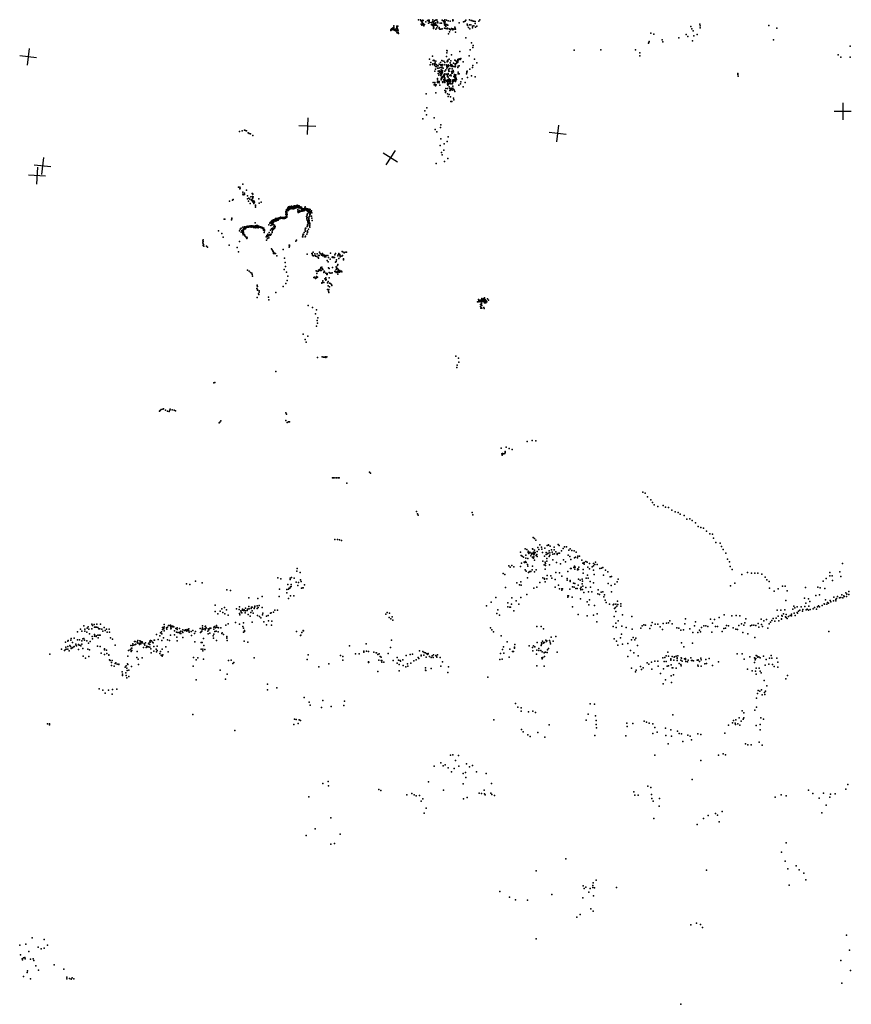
# Model space of a CAD drawing. Header units: millimetres. Extents: x -28413 to 52712, y -42191 to 56778.
# Tile 2 of 70: x -8949 to 10605, y -29416 to -6268. Entities that reach past the tile are written whole.
import ezdxf

# ---------------------------------------------------------------- set-up
doc = ezdxf.new("R2010")
doc.units = ezdxf.units.MM
doc.layers.add('P', color=9, linetype='Continuous')
doc.layers.add('PANOS', color=10, linetype='Continuous')

msp = doc.modelspace()

# ---------------------------------------------------------------- linework, layer by layer
at = {"layer": 'P'}
for p in [(-183, -6469), (-169, -6467), (-168, -6461), (-159, -6477), (-154, -6445), (-153, -6410), (-152, -6456), (-86, -6474), (-84, -6449), (-82, -6433), (-80, -6417), (-73, -6456), (-61, -6422), (425, -6268), (476, -6273), (480, -6286), (494, -6376), (498, -6310), (503, -6315), (506, -6400), (515, -6298), (515, -6324), (516, -6369), (518, -6337), (530, -6371), (531, -6283), (535, -6356), (538, -6387), (541, -6288), (550, -6410), (566, -6380), (600, -6319), (638, -6288), (661, -6282), (665, -6347), (670, -6301), (680, -6279), (680, -6306), (696, -6336), (736, -6382), (737, -6388), (738, -6335), (763, -6314), (764, -6401), (765, -6268), (773, -6378), (776, -6350), (776, -6373), (778, -6439), (780, -6446), (782, -6359), (782, -6473), (789, -6348), (791, -6315), (792, -6460), (795, -6401), (801, -6387), (808, -6291), (809, -6383), (821, -6363), (826, -6279), (829, -6396), (831, -6369), (832, -6358), (836, -6344), (843, -6276), (852, -6398), (857, -6462), (858, -6272), (873, -6318), (876, -6307), (879, -6420), (880, -6338), (916, -6477), (917, -6450), (939, -6348), (972, -6349), (988, -6281), (1011, -6291), (1028, -6311), (1029, -6339), (1035, -6317), (1037, -6385), (1039, -6471), (1040, -6285), (1042, -6356), (1042, -6391), (1049, -6349), (1050, -6271), (1057, -6316), (1058, -6401), (1059, -6393), (1062, -6393), (1064, -6383), (1073, -6392), (1074, -6428), (1074, -6472), (1089, -6282), (1089, -6381), (1089, -6386), (1093, -6378), (1108, -6399), (1110, -6464), (1120, -6400), (1123, -6291), (1147, -6481), (1174, -6306), (1201, -6478), (1232, -6275), (1235, -6297), (1235, -6481), (1240, -6281), (1283, -6444), (1292, -6466), (1381, -6343), (1486, -6321), (1508, -6309), (1528, -6305), (1545, -6280), (1576, -6374), (1577, -6401), (1605, -6453), (1628, -6388), (1631, -6273), (1638, -6479), (1656, -6389), (1665, -6288), (1685, -6284), (1696, -6419), (1701, -6458), (1712, -6301), (1729, -6306), (1732, -6416), (1762, -6312), (1762, -6360), (1772, -6442), (1800, -6417), (1847, -6302), (1867, -6275), (6828, -6429), (6858, -6479), (7046, -6372), (7050, -6463), (7054, -6413), (8667, -6404), (8851, -6467), (-223, -6526), (-219, -6510), (-209, -6483), (-198, -6503), (-173, -6499), (-144, -6492), (-142, -6511), (-134, -6509), (-123, -6504), (-116, -6512), (-113, -6496), (-111, -6528), (-107, -6492), (-100, -6482), (-93, -6524), (-82, -6560), (-77, -6520), (-76, -6577), (-64, -6485), (-57, -6511), (-53, -6512), (-51, -6560), (-43, -6590), (838, -6493), (929, -6492), (955, -6489), (986, -6485), (1106, -6484), (1131, -6600), (1160, -6556), (1162, -6497), (1177, -6509), (1190, -6495), (1239, -6505), (1270, -6494), (1299, -6491), (1301, -6559), (1542, -6696), (5895, -6586), (5965, -6612), (6550, -6697), (6725, -6613), (6764, -6666), (6890, -6530), (6901, -6645), (6978, -6616), (1674, -6809), (1708, -6923), (1714, -6872), (5837, -6820), (5845, -6803), (5853, -6784), (6154, -6745), (6173, -6792), (6871, -6764), (8774, -6744), (10579, -6889), (758, -7128), (1086, -7137), (1096, -6995), (1098, -7044), (1106, -6999), (1205, -7098), (1403, -7015), (1622, -7115), (1643, -6978), (4086, -6981), (4713, -6980), (5531, -6975), (5633, -7046), (5634, -7115), (10299, -7093), (10355, -7148), (10581, -7146), (686, -7198), (702, -7332), (718, -7278), (756, -7324), (768, -7309), (775, -7230), (787, -7221), (803, -7303), (804, -7341), (807, -7234), (808, -7304), (816, -7294), (817, -7283), (827, -7370), (836, -7245), (840, -7323), (848, -7367), (872, -7346), (887, -7355), (917, -7311), (939, -7393), (943, -7326), (946, -7272), (948, -7276), (964, -7347), (969, -7326), (978, -7396), (979, -7395), (980, -7227), (981, -7318), (985, -7351), (988, -7237), (1025, -7246), (1032, -7330), (1049, -7276), (1079, -7330), (1092, -7368), (1093, -7354), (1103, -7370), (1106, -7240), (1106, -7260), (1108, -7386), (1115, -7220), (1119, -7240), (1126, -7371), (1129, -7332), (1132, -7361), (1145, -7346), (1151, -7197), (1170, -7286), (1179, -7349), (1186, -7347), (1188, -7324), (1191, -7232), (1197, -7340), (1215, -7366), (1216, -7331), (1225, -7351), (1234, -7365), (1251, -7293), (1269, -7372), (1285, -7217), (1287, -7380), (1288, -7323), (1293, -7304), (1297, -7229), (1301, -7360), (1321, -7298), (1324, -7261), (1335, -7277), (1346, -7228), (1351, -7270), (1351, -7391), (1354, -7203), (1354, -7249), (1358, -7219), (1360, -7358), (1382, -7188), (1386, -7350), (1399, -7200), (1409, -7204), (1419, -7198), (1427, -7182), (1477, -7260), (1700, -7393), (1707, -7342), (1744, -7193), (1799, -7283), (811, -7481), (827, -7430), (875, -7408), (894, -7480), (894, -7532), (903, -7408), (906, -7572), (916, -7468), (923, -7484), (926, -7498), (938, -7541), (939, -7496), (957, -7492), (957, -7582), (958, -7501), (959, -7514), (962, -7443), (962, -7517), (965, -7463), (969, -7533), (970, -7560), (972, -7616), (992, -7481), (992, -7611), (993, -7638), (995, -7460), (995, -7521), (999, -7614), (1007, -7410), (1010, -7595), (1014, -7613), (1016, -7596), (1022, -7570), (1029, -7601), (1030, -7554), (1037, -7569), (1045, -7481), (1045, -7631), (1050, -7542), (1075, -7449), (1085, -7555), (1086, -7549), (1096, -7408), (1101, -7562), (1107, -7607), (1109, -7559), (1121, -7598), (1123, -7536), (1127, -7617), (1128, -7550), (1129, -7620), (1131, -7447), (1142, -7482), (1144, -7431), (1147, -7482), (1164, -7579), (1169, -7413), (1176, -7572), (1190, -7563), (1197, -7589), (1203, -7488), (1209, -7483), (1213, -7522), (1220, -7425), (1231, -7524), (1244, -7460), (1249, -7493), (1263, -7604), (1272, -7619), (1275, -7559), (1275, -7573), (1283, -7593), (1285, -7613), (1291, -7638), (1300, -7579), (1307, -7621), (1308, -7568), (1364, -7505), (1364, -7544), (1381, -7537), (1558, -7537), (1562, -7488), (1566, -7506), (1574, -7476), (1577, -7630), (1639, -7433), (1678, -7589), (1763, -7611), (7937, -7560), (7940, -7530), (7944, -7594), (773, -7741), (796, -7803), (809, -7741), (811, -7786), (826, -7822), (842, -7799), (874, -7647), (876, -7729), (878, -7680), (878, -7741), (881, -7732), (893, -7722), (904, -7737), (907, -7745), (914, -7753), (917, -7724), (930, -7811), (962, -7655), (962, -7680), (992, -7727), (1000, -7746), (1017, -7685), (1025, -7678), (1030, -7720), (1037, -7655), (1047, -7650), (1047, -7689), (1048, -7746), (1072, -7689), (1077, -7701), (1081, -7716), (1100, -7723), (1109, -7692), (1111, -7776), (1113, -7692), (1114, -7736), (1114, -7780), (1116, -7766), (1119, -7811), (1120, -7792), (1125, -7696), (1126, -7687), (1126, -7712), (1129, -7675), (1131, -7777), (1131, -7794), (1132, -7795), (1138, -7728), (1139, -7688), (1143, -7731), (1144, -7717), (1148, -7657), (1148, -7850), (1154, -7716), (1160, -7701), (1162, -7762), (1174, -7761), (1175, -7686), (1179, -7719), (1184, -7682), (1186, -7773), (1219, -7775), (1225, -7687), (1226, -7756), (1228, -7715), (1230, -7770), (1232, -7834), (1237, -7833), (1244, -7680), (1255, -7720), (1267, -7681), (1281, -7700), (1290, -7648), (1295, -7722), (1308, -7692), (1310, -7677), (1318, -7650), (1323, -7671), (1323, -7673), (1379, -7805), (1415, -7776), (1422, -7726), (1456, -7660), (1479, -7843), (1528, -7741), (609, -8009), (838, -7987), (1051, -7934), (1065, -7979), (1069, -7887), (1075, -7947), (1108, -8009), (1110, -7888), (1126, -8071), (1148, -8027), (1162, -7886), (1162, -7929), (1175, -7921), (1175, -7931), (1183, -8082), (1191, -7902), (1195, -7881), (1219, -7890), (1223, -7923), (1239, -7876), (1259, -7912), (1268, -7923), (1285, -7957), (1189, -8193), (1211, -8188), (1252, -8116), (1257, -8149), (581, -8414), (616, -8502), (625, -8340), (528, -8602), (799, -8576), (956, -8737), (-3778, -8894), (-3720, -8877), (-3663, -8865), (-3639, -8874), (-3613, -8878), (-3573, -8931), (-3551, -8947), (-3525, -8953), (-3468, -8994), (821, -8846), (857, -8903), (942, -8805), (1124, -9019), (934, -9228), (954, -9070), (1035, -9183), (1105, -9134), (967, -9389), (987, -9443), (1025, -9339), (843, -9648), (1039, -9602), (1119, -9531), (-3699, -10132), (-3805, -10202), (-3774, -10209), (-3772, -10247), (-3767, -10226), (-3702, -10324), (-3700, -10368), (-3697, -10386), (-3667, -10375), (-3663, -10343), (-3659, -10379), (-3614, -10276), (-3592, -10408), (-3479, -10353), (-3473, -10358), (-3468, -10367), (-4017, -10533), (-3944, -10510), (-3931, -10498), (-3590, -10482), (-3571, -10537), (-3563, -10462), (-3537, -10490), (-3528, -10591), (-3516, -10436), (-3502, -10500), (-3499, -10510), (-3497, -10519), (-3477, -10476), (-3476, -10423), (-3476, -10473), (-3470, -10547), (-3468, -10450), (-3468, -10526), (-3464, -10455), (-3462, -10557), (-3459, -10526), (-3457, -10429), (-3447, -10586), (-3432, -10533), (-3431, -10559), (-3406, -10632), (-3403, -10648), (-3323, -10478), (-3320, -10582), (-3273, -10555), (-2486, -10648), (-2458, -10645), (-2425, -10636), (-2421, -10625), (-2417, -10648), (-2405, -10639), (-2401, -10643), (-2377, -10648), (-3406, -10675), (-2690, -10805), (-2688, -10780), (-2687, -10849), (-2682, -10790), (-2681, -10842), (-2679, -10811), (-2677, -10874), (-2675, -10770), (-2674, -10733), (-2673, -10743), (-2672, -10781), (-2671, -10819), (-2671, -10848), (-2670, -10750), (-2670, -10812), (-2670, -10833), (-2668, -10792), (-2667, -10854), (-2666, -10751), (-2662, -10849), (-2661, -10752), (-2651, -10732), (-2650, -10757), (-2649, -10746), (-2648, -10731), (-2647, -10689), (-2643, -10718), (-2639, -10723), (-2635, -10714), (-2627, -10668), (-2627, -10723), (-2627, -10757), (-2625, -10702), (-2621, -10711), (-2619, -10726), (-2616, -10721), (-2611, -10687), (-2609, -10694), (-2608, -10715), (-2602, -10719), (-2601, -10713), (-2600, -10688), (-2600, -10705), (-2599, -10661), (-2598, -10718), (-2594, -10697), (-2584, -10716), (-2573, -10716), (-2572, -10681), (-2566, -10694), (-2561, -10697), (-2559, -10652), (-2558, -10706), (-2555, -10671), (-2551, -10681), (-2543, -10706), (-2535, -10681), (-2534, -10672), (-2532, -10669), (-2532, -10700), (-2530, -10711), (-2523, -10681), (-2514, -10653), (-2514, -10691), (-2510, -10653), (-2510, -10660), (-2508, -10693), (-2502, -10711), (-2498, -10670), (-2498, -10701), (-2486, -10692), (-2483, -10698), (-2479, -10672), (-2474, -10673), (-2473, -10700), (-2472, -10695), (-2465, -10660), (-2455, -10669), (-2454, -10678), (-2449, -10659), (-2446, -10688), (-2440, -10662), (-2440, -10677), (-2435, -10678), (-2429, -10683), (-2429, -10685), (-2420, -10671), (-2412, -10677), (-2408, -10732), (-2406, -10771), (-2403, -10669), (-2401, -10652), (-2401, -10800), (-2390, -10801), (-2388, -10688), (-2382, -10660), (-2379, -10790), (-2378, -10656), (-2376, -10759), (-2368, -10756), (-2365, -10665), (-2364, -10787), (-2357, -10701), (-2356, -10671), (-2353, -10776), (-2353, -10780), (-2351, -10768), (-2344, -10679), (-2334, -10767), (-2326, -10679), (-2325, -10691), (-2323, -10733), (-2318, -10753), (-2317, -10760), (-2316, -10753), (-2314, -10743), (-2310, -10771), (-2305, -10704), (-2292, -10745), (-2291, -10745), (-2289, -10757), (-2286, -10739), (-2284, -10763), (-2278, -10712), (-2275, -10735), (-2269, -10730), (-2266, -10751), (-2266, -10761), (-2265, -10740), (-2264, -10733), (-2249, -10750), (-2247, -10709), (-2241, -10688), (-2241, -10743), (-2237, -10741), (-2236, -10669), (-2236, -10721), (-2230, -10707), (-2229, -10716), (-2229, -10733), (-2223, -10714), (-2223, -10741), (-2219, -10727), (-2214, -10710), (-2213, -10738), (-2210, -10715), (-2207, -10741), (-2206, -10728), (-2204, -10727), (-2202, -10715), (-2198, -10740), (-2196, -10753), (-2195, -10752), (-2192, -10865), (-2191, -10722), (-2186, -10841), (-2183, -10712), (-2181, -10735), (-2181, -10738), (-2180, -10768), (-2176, -10746), (-2176, -10781), (-2176, -10826), (-2174, -10771), (-2168, -10719), (-2168, -10765), (-2168, -10765), (-2167, -10747), (-2166, -10740), (-2153, -10792), (-2152, -10778), (-2146, -10789), (-2144, -10723), (-2144, -10795), (-2140, -10766), (-2135, -10801), (-2131, -10734), (-2130, -10876), (-2126, -10768), (-2125, -10817), (-2123, -10845), (-2120, -10733), (-2119, -10818), (-2119, -10838), (-2115, -10774), (-2097, -10783), (-2085, -10760), (-2081, -10806), (-4138, -10954), (-4123, -10961), (-3967, -10970), (-3962, -10953), (-3961, -10937), (-3413, -11040), (-3384, -11105), (-3360, -11108), (-3088, -11088), (-3065, -11052), (-3059, -11038), (-3043, -11107), (-3038, -11009), (-3036, -11011), (-3027, -11057), (-3018, -10993), (-3017, -11040), (-3014, -10990), (-3012, -11050), (-3010, -11091), (-3002, -11043), (-3001, -11022), (-3000, -11066), (-2999, -11046), (-2996, -11018), (-2994, -10983), (-2987, -11019), (-2984, -10977), (-2984, -11039), (-2983, -11019), (-2980, -10996), (-2977, -11090), (-2975, -10999), (-2971, -10991), (-2965, -10973), (-2965, -11006), (-2964, -10994), (-2955, -10996), (-2954, -11098), (-2952, -10979), (-2951, -10964), (-2948, -10971), (-2945, -10978), (-2943, -10961), (-2943, -10966), (-2941, -10985), (-2930, -10945), (-2927, -11007), (-2924, -10976), (-2919, -10957), (-2917, -10954), (-2914, -10953), (-2907, -10939), (-2905, -10965), (-2905, -10967), (-2900, -10992), (-2896, -10947), (-2895, -10939), (-2888, -10952), (-2885, -10956), (-2876, -10944), (-2873, -10932), (-2873, -10979), (-2870, -10941), (-2869, -10941), (-2861, -10947), (-2856, -10951), (-2852, -10939), (-2851, -10931), (-2846, -10928), (-2844, -10933), (-2839, -10924), (-2833, -10949), (-2827, -10945), (-2824, -10930), (-2821, -10930), (-2819, -10924), (-2817, -10913), (-2809, -10936), (-2801, -10930), (-2795, -10928), (-2795, -10930), (-2794, -10937), (-2793, -10915), (-2793, -10928), (-2790, -10933), (-2779, -10919), (-2774, -10927), (-2768, -10937), (-2763, -10929), (-2758, -10941), (-2756, -10919), (-2751, -10918), (-2744, -10922), (-2744, -10938), (-2737, -10916), (-2736, -10930), (-2719, -10929), (-2719, -10938), (-2710, -10910), (-2708, -10920), (-2706, -10932), (-2698, -10916), (-2695, -10933), (-2690, -10912), (-2686, -10915), (-2684, -10897), (-2681, -10917), (-2678, -10895), (-2669, -10885), (-2666, -10910), (-2205, -10891), (-2197, -10947), (-2194, -10900), (-2194, -10934), (-2190, -10921), (-2190, -10979), (-2181, -11091), (-2177, -11008), (-2175, -10999), (-2174, -11031), (-2169, -11052), (-2167, -11066), (-2151, -10963), (-2149, -10909), (-2148, -10940), (-2147, -10950), (-2141, -10987), (-2140, -11025), (-2139, -10996), (-2137, -10892), (-2131, -11111), (-2129, -11098), (-2127, -11052), (-2124, -11066), (-2086, -10889), (-2077, -10935), (-2074, -10990), (-4276, -11231), (-4196, -11298), (-3782, -11233), (-3763, -11190), (-3744, -11264), (-3739, -11171), (-3722, -11227), (-3718, -11223), (-3715, -11241), (-3713, -11260), (-3704, -11223), (-3702, -11147), (-3700, -11292), (-3694, -11203), (-3694, -11243), (-3693, -11322), (-3692, -11261), (-3688, -11177), (-3687, -11266), (-3684, -11282), (-3683, -11196), (-3683, -11218), (-3680, -11180), (-3671, -11195), (-3667, -11177), (-3667, -11189), (-3667, -11315), (-3665, -11167), (-3662, -11135), (-3662, -11315), (-3656, -11152), (-3651, -11146), (-3646, -11153), (-3642, -11182), (-3638, -11159), (-3633, -11135), (-3631, -11139), (-3625, -11144), (-3621, -11144), (-3621, -11151), (-3620, -11137), (-3617, -11150), (-3607, -11139), (-3603, -11139), (-3597, -11125), (-3597, -11137), (-3597, -11145), (-3595, -11146), (-3586, -11128), (-3577, -11133), (-3565, -11146), (-3561, -11121), (-3560, -11139), (-3557, -11139), (-3555, -11135), (-3547, -11134), (-3532, -11126), (-3532, -11133), (-3526, -11118), (-3520, -11130), (-3519, -11137), (-3517, -11140), (-3516, -11140), (-3513, -11135), (-3508, -11129), (-3507, -11144), (-3502, -11118), (-3498, -11127), (-3497, -11124), (-3489, -11134), (-3488, -11139), (-3478, -11121), (-3475, -11132), (-3469, -11117), (-3466, -11139), (-3463, -11134), (-3462, -11133), (-3460, -11119), (-3454, -11155), (-3440, -11121), (-3439, -11135), (-3434, -11133), (-3427, -11126), (-3419, -11145), (-3414, -11142), (-3413, -11134), (-3409, -11162), (-3406, -11116), (-3406, -11120), (-3394, -11135), (-3385, -11115), (-3377, -11154), (-3376, -11141), (-3375, -11156), (-3373, -11135), (-3367, -11141), (-3356, -11121), (-3340, -11128), (-3340, -11160), (-3338, -11140), (-3333, -11131), (-3323, -11123), (-3319, -11143), (-3315, -11142), (-3310, -11145), (-3300, -11148), (-3286, -11137), (-3285, -11151), (-3283, -11142), (-3274, -11157), (-3272, -11157), (-3261, -11146), (-3248, -11167), (-3248, -11169), (-3242, -11165), (-3237, -11154), (-3231, -11180), (-3229, -11172), (-3222, -11179), (-3218, -11217), (-3216, -11201), (-3211, -11166), (-3205, -11197), (-3199, -11268), (-3196, -11210), (-3195, -11232), (-3134, -11339), (-3113, -11309), (-3097, -11341), (-3080, -11271), (-3072, -11323), (-3059, -11317), (-3051, -11219), (-3051, -11331), (-3032, -11307), (-3031, -11187), (-3013, -11259), (-3013, -11271), (-3008, -11167), (-3008, -11217), (-2999, -11188), (-2992, -11198), (-2990, -11200), (-2973, -11137), (-2973, -11182), (-2965, -11176), (-2953, -11151), (-2953, -11159), (-2951, -11133), (-2949, -11155), (-2940, -11131), (-2291, -11335), (-2286, -11309), (-2274, -11321), (-2257, -11274), (-2239, -11194), (-2233, -11228), (-2231, -11242), (-2226, -11167), (-2220, -11170), (-2198, -11307), (-2191, -11130), (-2184, -11233), (-2180, -11115), (-2179, -11272), (-2178, -11259), (-2156, -11191), (-2127, -11142), (-4645, -11469), (-4641, -11513), (-4636, -11540), (-4635, -11484), (-4634, -11446), (-4630, -11555), (-4162, -11382), (-4026, -11570), (-3779, -11483), (-3652, -11346), (-3644, -11357), (-3626, -11388), (-3624, -11383), (-3610, -11416), (-3607, -11378), (-3601, -11398), (-3155, -11372), (-3144, -11453), (-3139, -11376), (-3124, -11412), (-3117, -11359), (-3093, -11349), (-3088, -11397), (-2612, -11566), (-2607, -11567), (-2455, -11476), (-2440, -11453), (-2298, -11375), (-2295, -11373), (-2237, -11376), (-2231, -11356), (-4638, -11578), (-4615, -11595), (-4553, -11593), (-4532, -11619), (-3836, -11626), (-3802, -11724), (-3024, -11653), (-3011, -11679), (-2993, -11706), (-2988, -11713), (-2988, -11728), (-2978, -11764), (-2972, -11740), (-2960, -11766), (-2932, -11766), (-2752, -11673), (-2609, -11617), (-2607, -11590), (-2187, -11784), (-2078, -11768), (-2071, -11776), (-2070, -11765), (-2063, -11805), (-2047, -11730), (-2007, -11772), (-1952, -11769), (-1896, -11736), (-1886, -11761), (-1861, -11784), (-1853, -11802), (-1833, -11791), (-1832, -11765), (-1814, -11796), (-1781, -11804), (-1643, -11759), (-1540, -11796), (-1526, -11764), (-1463, -11796), (-1442, -11766), (-1430, -11794), (-1425, -11788), (-1363, -11721), (-1354, -11722), (-1320, -11752), (-1296, -11737), (-1263, -11735), (-2902, -11822), (-2721, -11876), (-2703, -11973), (-2051, -11816), (-2039, -11816), (-2004, -11813), (-1997, -11829), (-1959, -11838), (-1928, -11856), (-1922, -11813), (-1922, -11873), (-1906, -11809), (-1824, -11820), (-1802, -11815), (-1790, -11815), (-1782, -11846), (-1780, -11816), (-1761, -11840), (-1754, -11847), (-1744, -11809), (-1719, -11928), (-1700, -11810), (-1698, -11960), (-1691, -11855), (-1645, -11899), (-1601, -11853), (-1587, -11847), (-1584, -11861), (-1565, -11859), (-1549, -11859), (-1523, -11965), (-1505, -11949), (-1498, -11916), (-1471, -12025), (-1466, -11822), (-1444, -11882), (-1412, -11829), (-1412, -11843), (-1411, -11819), (-1376, -11825), (-1361, -11815), (-1336, -11891), (-1332, -11915), (-3592, -12153), (-3552, -12181), (-3520, -12213), (-3488, -12228), (-3480, -12255), (-2729, -12141), (-2697, -12072), (-2675, -12201), (-1979, -12169), (-1964, -12237), (-1954, -12185), (-1925, -12154), (-1920, -12177), (-1910, -12146), (-1898, -12143), (-1896, -12157), (-1889, -12146), (-1879, -12163), (-1868, -12121), (-1867, -12092), (-1857, -12165), (-1845, -12085), (-1829, -12125), (-1825, -12137), (-1824, -12143), (-1800, -12215), (-1796, -12209), (-1787, -12179), (-1780, -12199), (-1751, -12228), (-1728, -12256), (-1721, -12232), (-1716, -12256), (-1684, -12098), (-1674, -12117), (-1674, -12209), (-1668, -12216), (-1634, -12227), (-1605, -12222), (-1590, -12092), (-1542, -12189), (-1531, -12184), (-1510, -12206), (-1508, -12142), (-1507, -12211), (-1504, -12081), (-1498, -12099), (-1492, -12199), (-1475, -12048), (-1475, -12117), (-1471, -12184), (-1471, -12253), (-1469, -12212), (-1464, -12184), (-1463, -12202), (-1462, -12139), (-1449, -12156), (-1448, -12177), (-1431, -12201), (-1421, -12163), (-1417, -12186), (-1401, -12186), (-1383, -12184), (-1377, -12197), (-3475, -12299), (-2689, -12467), (-2662, -12398), (-2642, -12297), (-2032, -12332), (-2020, -12322), (-2013, -12320), (-2008, -12331), (-1999, -12337), (-1994, -12341), (-1991, -12349), (-1969, -12308), (-1968, -12336), (-1944, -12323), (-1848, -12452), (-1845, -12466), (-1830, -12444), (-1818, -12410), (-1800, -12445), (-1773, -12364), (-1749, -12390), (-1748, -12336), (-1739, -12373), (-1715, -12455), (-1698, -12420), (-1671, -12334), (-1667, -12462), (-1641, -12471), (-1617, -12497), (-3373, -12587), (-3365, -12506), (-3365, -12527), (-3359, -12608), (-3358, -12543), (-3357, -12626), (-3333, -12713), (-3324, -12725), (-3319, -12643), (-3319, -12676), (-2928, -12678), (-2756, -12543), (-1711, -12612), (-1693, -12521), (-1684, -12652), (-1682, -12678), (-1680, -12611), (-1667, -12550), (-1607, -12517), (-3366, -12802), (-3097, -12788), (-3087, -12854), (1818, -12898), (1834, -12901), (1837, -12849), (1842, -12896), (1848, -12879), (1856, -12892), (1864, -12867), (1875, -12902), (1877, -12862), (1881, -12889), (1887, -12861), (1900, -12859), (1902, -12897), (1908, -12871), (1909, -12888), (1911, -12941), (1916, -12839), (1916, -12899), (1920, -12824), (1920, -12856), (1927, -12862), (1936, -12872), (1936, -12894), (1951, -12837), (1954, -12852), (1960, -12883), (1963, -12823), (1963, -12892), (1973, -12883), (1974, -12911), (1977, -12809), (1977, -12922), (1983, -12901), (1986, -12871), (1990, -12911), (1990, -12924), (1997, -12880), (1999, -12850), (2005, -12898), (2008, -12921), (2015, -12869), (2021, -12877), (2031, -12903), (2035, -12898), (2050, -12829), (2075, -12861), (-2168, -12987), (-2062, -13036), (-1995, -13187), (-1969, -13086), (1885, -12965), (1885, -13009), (1891, -13047), (1909, -13046), (1910, -12974), (1915, -13047), (1919, -12988), (1961, -13031), (1970, -13056), (-1953, -13341), (-1948, -13405), (-1938, -13274), (-1970, -13474), (-2283, -13662), (-2234, -13786), (-2212, -13853), (-2174, -13707), (-1950, -14209), (-1833, -14191), (-1809, -14202), (-1781, -14198), (-1760, -14192), (-1748, -14208), (-1724, -14193), (1309, -14175), (1366, -14224), (1376, -14322), (-2927, -14535), (1331, -14445), (1341, -14387), (-4381, -14808), (-4364, -14794), (-5660, -15474), (-5642, -15459), (-5619, -15430), (-5585, -15422), (-5564, -15415), (-5522, -15448), (-5474, -15468), (-5433, -15476), (-5422, -15447), (-5407, -15426), (-5361, -15441), (-5317, -15451), (-5284, -15465), (-2690, -15509), (-4239, -15729), (-4217, -15701), (-2691, -15690), (-2679, -15541), (-2657, -15737), (-2629, -15725), (-2601, -15721), (-4261, -15744), (2986, -16188), (3101, -16161), (3186, -16166), (2376, -16343), (2467, -16423), (2491, -16321), (2558, -16348), (2627, -16374), (2388, -16477), (2395, -16505), (2407, -16465), (2408, -16471), (2432, -16478), (2456, -16465), (2464, -16446), (-1596, -17035), (-1569, -17038), (-1542, -17036), (-1501, -17037), (-1460, -17035), (-1434, -17038), (-722, -16904), (-698, -16928), (-1258, -17168), (5704, -17372), (5761, -17403), (5816, -17482), (5891, -17553), (5927, -17615), (5969, -17670), (6055, -17713), (6181, -17693), (6233, -17730), (6306, -17733), (6387, -17796), (385, -17831), (402, -17883), (424, -17919), (1688, -17856), (1709, -17909), (6466, -17839), (6533, -17851), (6582, -17894), (6677, -17921), (6736, -18010), (6812, -18006), (6865, -18042), (6942, -18099), (7004, -18185), (7067, -18203), (7128, -18225), (-1537, -18491), (-1473, -18491), (-1427, -18500), (-1380, -18512), (3127, -18438), (3159, -18466), (3190, -18504), (7200, -18293), (7277, -18352), (7343, -18365), (7364, -18459), (2939, -18706), (2973, -18720), (3111, -18710), (3113, -18714), (3157, -18736), (3234, -18677), (3256, -18723), (3285, -18613), (3317, -18672), (3331, -18714), (3401, -18696), (3453, -18631), (3482, -18620), (3489, -18615), (3521, -18645), (3556, -18735), (3621, -18672), (3622, -18732), (3712, -18609), (3735, -18629), (3827, -18699), (3860, -18664), (3911, -18659), (3964, -18740), (3998, -18710), (7422, -18557), (7521, -18576), (7555, -18650), (7592, -18722), (2829, -18784), (2845, -18868), (2864, -18882), (2897, -18907), (2953, -18928), (2956, -18857), (3000, -18933), (3004, -18759), (3007, -18797), (3018, -18795), (3020, -18821), (3042, -18794), (3043, -18784), (3067, -18872), (3077, -18806), (3085, -18837), (3099, -18825), (3107, -18904), (3111, -18912), (3121, -18906), (3128, -18798), (3128, -18815), (3131, -18789), (3131, -18931), (3137, -18852), (3142, -18898), (3153, -18828), (3154, -18978), (3158, -18790), (3173, -18791), (3192, -18862), (3210, -18841), (3221, -18770), (3222, -18887), (3346, -18798), (3390, -18884), (3428, -18845), (3429, -18794), (3443, -18934), (3461, -18825), (3479, -18809), (3500, -18888), (3502, -18754), (3514, -18859), (3519, -18800), (3570, -18785), (3585, -18832), (3586, -18966), (3626, -18823), (3656, -18775), (3690, -18844), (3691, -18821), (3727, -18807), (3743, -18809), (3794, -18758), (3835, -18963), (3951, -18860), (3986, -18885), (4014, -18959), (4034, -18750), (4085, -18752), (4098, -18922), (4123, -18906), (4138, -18786), (4169, -18922), (4177, -18877), (4211, -18882), (4269, -18978), (7651, -18807), (7694, -18951), (-2427, -19171), (2550, -19111), (2582, -19136), (2622, -19103), (2672, -19134), (2825, -19120), (2853, -19041), (2910, -19019), (2917, -19029), (2933, -19202), (2941, -19004), (2960, -19031), (2988, -19077), (3000, -19116), (3100, -19204), (3109, -19119), (3195, -19199), (3353, -19000), (3383, -19084), (3406, -19186), (3410, -19019), (3414, -19050), (3415, -19096), (3447, -19001), (3508, -19086), (3674, -19031), (3764, -19059), (3888, -19016), (3999, -19167), (4016, -19170), (4080, -19147), (4098, -19117), (4105, -19189), (4116, -19140), (4169, -19204), (4175, -19182), (4188, -19195), (4199, -19136), (4289, -19045), (4304, -19192), (4324, -19069), (4325, -19033), (4359, -19007), (4395, -19022), (4412, -19138), (4446, -19177), (4450, -19052), (4509, -19128), (4540, -19055), (4541, -19207), (4544, -19107), (4578, -19079), (4594, -19020), (4630, -19075), (4693, -19172), (4729, -19165), (4763, -19147), (4824, -19210), (7737, -19011), (7756, -19125), (7801, -19197), (10395, -19051), (-2877, -19391), (-2809, -19411), (-2591, -19401), (-2589, -19426), (-2558, -19381), (-2496, -19396), (-2434, -19231), (-2351, -19262), (-2346, -19435), (2420, -19288), (2455, -19309), (2958, -19232), (2995, -19386), (3018, -19268), (3024, -19258), (3046, -19241), (3073, -19237), (3152, -19251), (3351, -19392), (3389, -19421), (3392, -19407), (3444, -19415), (3452, -19331), (3543, -19339), (3561, -19394), (3641, -19431), (3656, -19266), (3740, -19276), (3796, -19347), (3924, -19409), (3926, -19444), (3936, -19242), (4194, -19419), (4273, -19418), (4303, -19279), (4373, -19400), (4403, -19324), (4416, -19398), (4556, -19312), (4776, -19329), (4883, -19248), (4933, -19363), (4969, -19359), (5126, -19418), (8032, -19308), (8161, -19263), (8260, -19283), (8334, -19277), (8405, -19279), (8499, -19307), (8576, -19377), (8622, -19435), (10015, -19402), (10101, -19265), (10101, -19344), (10153, -19346), (10333, -19245), (10361, -19360), (-5025, -19534), (-4946, -19547), (-4813, -19470), (-4662, -19504), (-4082, -19670), (-2843, -19654), (-2670, -19665), (-2645, -19546), (-2630, -19654), (-2609, -19633), (-2599, -19629), (-2582, -19598), (-2567, -19595), (-2566, -19546), (-2450, -19494), (-2411, -19571), (-2391, -19496), (-2329, -19474), (-2323, -19636), (-2292, -19623), (-2285, -19621), (-2249, -19557), (2474, -19620), (2739, -19508), (2804, -19551), (2836, -19485), (2846, -19561), (3141, -19636), (3213, -19613), (3280, -19502), (3405, -19480), (3640, -19608), (3718, -19560), (3746, -19652), (3800, -19650), (3817, -19648), (3989, -19654), (3992, -19475), (3993, -19453), (4048, -19603), (4070, -19516), (4092, -19611), (4105, -19524), (4131, -19637), (4163, -19639), (4183, -19563), (4229, -19447), (4235, -19640), (4243, -19670), (4257, -19607), (4277, -19527), (4281, -19471), (4287, -19666), (4290, -19582), (4364, -19617), (4466, -19477), (4474, -19609), (4541, -19505), (4653, -19670), (4890, -19520), (4955, -19569), (5048, -19542), (5096, -19481), (7761, -19574), (7863, -19514), (8676, -19474), (8680, -19634), (8888, -19648), (8984, -19582), (9053, -19587), (9530, -19614), (9821, -19609), (9869, -19627), (9947, -19469), (9986, -19642), (10166, -19450), (-3992, -19690), (-3557, -19856), (-3352, -19874), (-3246, -19825), (-2845, -19828), (-2671, -19740), (-2626, -19872), (-2579, -19813), (-2504, -19815), (2250, -19850), (2622, -19862), (2832, -19851), (2979, -19782), (3798, -19683), (3938, -19847), (3943, -19815), (3955, -19812), (4039, -19844), (4239, -19882), (4314, -19732), (4427, -19715), (4448, -19905), (4501, -19719), (4642, -19765), (4685, -19779), (4725, -19728), (4763, -19722), (4785, -19833), (4798, -19787), (4963, -19719), (8795, -19700), (9100, -19692), (9506, -19869), (9597, -19885), (9773, -19808), (9858, -19787), (10001, -19904), (10192, -19848), (10241, -19896), (10258, -19876), (10284, -19829), (10326, -19858), (10361, -19855), (10380, -19792), (10403, -19856), (10432, -19816), (10439, -19831), (10479, -19740), (10493, -19832), (10501, -19775), (10543, -19785), (10548, -19712), (-4353, -20036), (-4193, -20122), (-4130, -20089), (-3851, -20120), (-3791, -20132), (-3782, -20073), (-3709, -20126), (-3639, -20099), (-3592, -20130), (-3563, -20062), (-3557, -20122), (-3551, -20117), (-3506, -20112), (-3501, -20083), (-3482, -20078), (-3439, -20107), (-3430, -20085), (-3423, -20052), (-3423, -20063), (-3368, -20047), (-3361, -20108), (-3342, -20091), (-3319, -20037), (-3245, -20088), (2026, -20051), (2137, -19964), (2525, -19977), (2527, -20072), (2575, -20076), (2589, -20079), (2615, -20005), (2721, -19930), (2787, -20006), (4049, -20074), (4397, -19956), (4437, -20025), (4570, -20039), (4818, -19911), (4841, -19966), (4920, -20010), (5008, -20023), (5019, -20008), (5040, -20114), (5059, -20085), (5066, -20012), (5094, -20052), (5106, -19942), (5112, -20019), (5182, -19998), (5188, -20057), (9063, -19924), (9227, -20126), (9252, -20055), (9279, -20096), (9332, -20074), (9423, -20070), (9464, -20131), (9514, -20066), (9535, -19983), (9566, -20127), (9603, -20052), (9632, -19943), (9639, -20133), (9706, -20117), (9740, -20091), (9787, -20126), (9808, -20074), (9836, -20051), (9858, -20073), (9917, -20041), (9969, -20001), (9978, -20012), (10026, -20008), (10043, -19967), (10067, -19989), (10109, -19925), (10122, -19952), (10187, -19931), (10241, -19934), (-4349, -20182), (-4290, -20235), (-4231, -20173), (-4171, -20203), (-4127, -20235), (-4085, -20144), (-4049, -20264), (-3780, -20226), (-3776, -20261), (-3746, -20165), (-3740, -20194), (-3722, -20214), (-3712, -20147), (-3690, -20159), (-3669, -20144), (-3664, -20160), (-3644, -20211), (-3642, -20167), (-3603, -20156), (-3575, -20250), (-3533, -20294), (-3515, -20207), (-3484, -20164), (-3457, -20218), (-3358, -20273), (-3308, -20295), (-3281, -20327), (-3240, -20257), (-3232, -20217), (-3149, -20290), (-3110, -20278), (-3048, -20219), (-3032, -20209), (-2983, -20194), (-2947, -20153), (-2889, -20151), (-339, -20244), (-306, -20207), (-265, -20322), (-254, -20222), (-219, -20352), (-192, -20309), (2270, -20229), (2290, -20141), (2330, -20266), (2671, -20163), (4185, -20253), (4395, -20287), (4544, -20266), (4630, -20236), (5032, -20300), (5066, -20182), (5228, -20260), (5447, -20301), (6705, -20357), (7297, -20358), (7387, -20369), (7499, -20325), (7616, -20263), (7798, -20281), (7895, -20272), (7984, -20282), (8127, -20350), (8489, -20362), (8609, -20367), (8768, -20349), (8836, -20341), (8859, -20146), (8883, -20289), (8947, -20153), (8961, -20354), (8963, -20362), (8972, -20275), (8981, -20292), (9014, -20235), (9043, -20139), (9060, -20305), (9070, -20326), (9074, -20251), (9095, -20349), (9131, -20300), (9169, -20277), (9195, -20281), (9198, -20240), (9263, -20221), (9288, -20274), (9328, -20205), (9342, -20219), (9362, -20173), (9398, -20146), (9457, -20177), (9546, -20145), (9599, -20151), (-7516, -20593), (-7443, -20516), (-7413, -20594), (-7360, -20575), (-7336, -20543), (-7326, -20599), (-7256, -20477), (-7255, -20587), (-7238, -20514), (-7196, -20488), (-7189, -20551), (-7164, -20546), (-7141, -20553), (-7135, -20482), (-7112, -20560), (-7089, -20590), (-7064, -20588), (-7045, -20477), (-7017, -20596), (-6964, -20559), (-6908, -20595), (-6847, -20594), (-5593, -20556), (-5563, -20591), (-5560, -20568), (-5555, -20545), (-5548, -20484), (-5493, -20565), (-5488, -20596), (-5474, -20552), (-5452, -20514), (-5445, -20512), (-5406, -20517), (-5404, -20503), (-5393, -20551), (-5391, -20587), (-5390, -20576), (-5368, -20523), (-5347, -20540), (-5344, -20525), (-5325, -20542), (-5275, -20581), (-5245, -20563), (-5189, -20579), (-4972, -20592), (-4708, -20581), (-4661, -20586), (-4651, -20519), (-4649, -20565), (-4636, -20598), (-4598, -20590), (-4590, -20537), (-4581, -20524), (-4574, -20582), (-4564, -20564), (-4514, -20586), (-4478, -20577), (-4476, -20570), (-4455, -20571), (-4384, -20547), (-4380, -20597), (-4361, -20534), (-4360, -20541), (-4348, -20567), (-4319, -20511), (-4313, -20547), (-4292, -20555), (-4276, -20567), (-4221, -20568), (-4102, -20503), (-4045, -20470), (-3877, -20443), (-3784, -20478), (-3700, -20535), (-3686, -20445), (-3683, -20575), (-3483, -20434), (-3207, -20427), (-3146, -20496), (-3099, -20402), (-3096, -20399), (-3026, -20503), (-3020, -20408), (-172, -20384), (2119, -20564), (3213, -20536), (3313, -20530), (3371, -20592), (4619, -20423), (5006, -20530), (5069, -20456), (5077, -20561), (5127, -20404), (5210, -20529), (5315, -20560), (5452, -20595), (5657, -20573), (5688, -20518), (5726, -20493), (5769, -20506), (5868, -20583), (5896, -20513), (5924, -20442), (5995, -20481), (6057, -20478), (6113, -20545), (6181, -20466), (6263, -20455), (6304, -20449), (6335, -20403), (6393, -20469), (6502, -20568), (6547, -20576), (6693, -20473), (6810, -20591), (6921, -20519), (6940, -20428), (7085, -20554), (7141, -20522), (7184, -20520), (7232, -20533), (7342, -20457), (7410, -20535), (7456, -20537), (7605, -20580), (7648, -20570), (7673, -20512), (7721, -20520), (7828, -20566), (7886, -20600), (7961, -20512), (8021, -20468), (8080, -20502), (8104, -20444), (8238, -20520), (8268, -20506), (8312, -20503), (8363, -20511), (8415, -20467), (8431, -20546), (8494, -20485), (8520, -20537), (8551, -20398), (8646, -20574), (8672, -20471), (8707, -20429), (8738, -20391), (8803, -20406), (8897, -20400), (-7736, -20815), (-7669, -20807), (-7588, -20661), (-7489, -20640), (-7462, -20825), (-7441, -20813), (-7416, -20647), (-7366, -20670), (-7311, -20708), (-7245, -20772), (-7239, -20824), (-7192, -20725), (-7188, -20763), (-7150, -20755), (-7149, -20769), (-7113, -20736), (-7107, -20800), (-7077, -20738), (-7054, -20736), (-6996, -20642), (-6940, -20629), (-6888, -20665), (-6840, -20667), (-6810, -20800), (-6767, -20830), (-5729, -20723), (-5654, -20755), (-5637, -20684), (-5617, -20660), (-5607, -20710), (-5590, -20606), (-5566, -20801), (-5551, -20634), (-5400, -20739), (-5309, -20727), (-5308, -20638), (-5259, -20665), (-5256, -20787), (-5249, -20602), (-5234, -20673), (-5201, -20677), (-5193, -20675), (-5172, -20702), (-5167, -20651), (-5163, -20640), (-5159, -20697), (-5122, -20661), (-5116, -20674), (-5112, -20792), (-5109, -20615), (-5070, -20627), (-5050, -20613), (-5044, -20625), (-5016, -20647), (-5010, -20619), (-5009, -20606), (-4985, -20619), (-4973, -20633), (-4960, -20670), (-4917, -20652), (-4908, -20745), (-4874, -20624), (-4842, -20699), (-4815, -20652), (-4695, -20677), (-4680, -20662), (-4665, -20640), (-4655, -20607), (-4623, -20819), (-4589, -20612), (-4524, -20647), (-4514, -20705), (-4504, -20611), (-4474, -20692), (-4396, -20753), (-4389, -20811), (-4383, -20715), (-4360, -20652), (-4331, -20644), (-4281, -20658), (-4195, -20697), (-4184, -20683), (-4157, -20724), (-4081, -20802), (-4081, -20806), (-4075, -20768), (-3689, -20666), (-3665, -20629), (-3663, -20649), (-2442, -20648), (-2348, -20742), (-2342, -20739), (-2315, -20672), (-2285, -20638), (-2281, -20625), (-2274, -20637), (2156, -20611), (2191, -20660), (2375, -20754), (3550, -20788), (3655, -20771), (5029, -20824), (5178, -20802), (5200, -20714), (5474, -20792), (5539, -20807), (6168, -20604), (6600, -20617), (6656, -20611), (6876, -20671), (6993, -20675), (7038, -20622), (7059, -20656), (7328, -20666), (7566, -20652), (7932, -20602), (8055, -20672), (8175, -20706), (8334, -20790), (10076, -20655), (-7967, -21064), (-7875, -20900), (-7867, -21021), (-7819, -21002), (-7817, -20880), (-7807, -20866), (-7772, -20984), (-7757, -21001), (-7749, -20857), (-7740, -21051), (-7716, -21030), (-7704, -20912), (-7703, -21039), (-7678, -21011), (-7666, -21006), (-7628, -20953), (-7621, -20983), (-7609, -20991), (-7590, -20845), (-7562, -20958), (-7552, -20973), (-7541, -20846), (-7521, -20977), (-7511, -20988), (-7485, -20868), (-7484, -20951), (-7463, -21048), (-7426, -20859), (-7373, -20874), (-7328, -20927), (-7289, -20886), (-7118, -20997), (-7055, -21002), (-6954, -21057), (-6707, -20972), (-6338, -20978), (-6318, -21044), (-6308, -21041), (-6300, -20981), (-6292, -20971), (-6285, -20945), (-6278, -20973), (-6250, -20889), (-6241, -20965), (-6236, -20886), (-6221, -20950), (-6187, -20898), (-6183, -20903), (-6171, -20866), (-6167, -20924), (-6160, -20925), (-6134, -20956), (-6126, -20927), (-6121, -20868), (-6110, -20882), (-6099, -20943), (-6092, -20895), (-6089, -20921), (-6068, -20893), (-6058, -20920), (-6036, -21029), (-6020, -20941), (-6009, -20976), (-5992, -20921), (-5974, -21025), (-5963, -21000), (-5945, -21008), (-5919, -21011), (-5918, -20938), (-5915, -20942), (-5911, -20927), (-5892, -20876), (-5891, -20959), (-5891, -21023), (-5882, -20901), (-5875, -20860), (-5867, -21057), (-5853, -20871), (-5826, -20903), (-5813, -20914), (-5793, -21007), (-5786, -20856), (-5775, -20857), (-5743, -21063), (-5718, -20999), (-5696, -20839), (-5608, -20866), (-5509, -21010), (-5477, -20848), (-5430, -20863), (-5243, -20867), (-4830, -20891), (-4685, -20910), (-4660, -20908), (-4641, -21064), (-4616, -20977), (-4322, -20862), (-4069, -20864), (-3669, -20875), (-3588, -20899), (-1191, -20986), (-803, -20942), (-233, -21027), (-205, -20855), (2424, -21010), (2510, -20897), (2577, -21063), (2682, -21046), (2689, -21022), (2697, -20957), (3029, -20987), (3107, -21029), (3132, -20989), (3165, -21014), (3216, -20907), (3254, -21053), (3311, -20981), (3317, -20916), (3324, -20955), (3343, -20878), (3360, -20926), (3373, -20907), (3389, -20911), (3419, -20855), (3441, -20887), (3443, -20870), (3486, -21052), (3506, -20862), (3526, -20901), (3535, -20940), (3592, -20879), (5081, -20876), (5115, -20969), (5226, -20951), (5349, -20930), (5440, -20844), (5516, -20844), (5575, -20978), (6610, -20918), (6667, -21014), (6872, -20928), (-8242, -21181), (-7893, -21097), (-7872, -21073), (-7856, -21069), (-7813, -21067), (-7788, -21104), (-7569, -21076), (-7455, -21235), (-7401, -21276), (-7347, -21065), (-7323, -21236), (-7306, -21086), (-7036, -21160), (-6958, -21192), (-6952, -21079), (-6910, -21091), (-6900, -21167), (-6854, -21203), (-6854, -21210), (-6404, -21228), (-6389, -21095), (-6351, -21082), (-6343, -21075), (-6325, -21121), (-6309, -21100), (-6191, -21264), (-6187, -21125), (-6072, -21270), (-5857, -21154), (-5794, -21115), (-5734, -21131), (-5717, -21095), (-5656, -21171), (-5638, -21125), (-5623, -21205), (-5599, -21232), (-5598, -21065), (-5586, -21202), (-5582, -21200), (-5461, -21128), (-4861, -21264), (-4761, -21268), (-4684, -21065), (-4640, -21103), (-4593, -21077), (-3434, -21268), (-2163, -21198), (-1409, -21212), (-1354, -21242), (-1049, -21174), (-967, -21173), (-859, -21111), (-854, -21135), (-798, -21117), (-744, -21125), (-621, -21137), (-564, -21154), (-557, -21153), (-531, -21195), (-496, -21173), (-475, -21240), (-450, -21254), (-285, -21167), (-70, -21259), (140, -21218), (229, -21193), (289, -21183), (419, -21265), (437, -21287), (450, -21103), (489, -21206), (490, -21221), (527, -21125), (556, -21204), (564, -21148), (590, -21152), (607, -21252), (623, -21173), (645, -21196), (657, -21171), (691, -21242), (729, -21261), (752, -21221), (776, -21262), (784, -21203), (834, -21217), (853, -21236), (859, -21256), (875, -21200), (938, -21265), (2359, -21166), (2400, -21077), (2432, -21160), (2558, -21252), (2635, -21123), (2662, -21118), (3115, -21109), (3206, -21187), (3207, -21089), (3260, -21101), (3307, -21095), (3329, -21272), (3333, -21133), (3353, -21261), (3385, -21151), (3386, -21146), (3394, -21243), (3412, -21134), (3450, -21146), (3464, -21084), (3688, -21136), (5348, -21239), (5416, -21102), (5491, -21153), (5596, -21226), (6175, -21267), (6222, -21260), (6253, -21224), (6294, -21140), (6308, -21232), (6359, -21292), (6394, -21237), (6438, -21256), (6444, -21245), (6483, -21229), (6507, -21289), (6514, -21273), (6525, -21222), (6605, -21274), (6611, -21277), (6679, -21293), (6703, -21291), (6707, -21290), (6828, -21272), (7069, -21277), (7265, -21288), (7922, -21175), (8040, -21174), (8222, -21247), (8327, -21273), (8336, -21278), (8359, -21286), (8366, -21214), (8382, -21224), (8404, -21258), (8433, -21248), (8462, -21268), (8540, -21232), (8684, -21276), (8720, -21217), (8736, -21277), (8855, -21279), (-6837, -21314), (-6824, -21334), (-6791, -21451), (-6788, -21382), (-6778, -21333), (-6728, -21463), (-6700, -21407), (-6688, -21390), (-6656, -21420), (-6616, -21419), (-6614, -21428), (-6466, -21493), (-6443, -21458), (-6432, -21517), (-6410, -21412), (-6406, -21425), (-6316, -21472), (-6166, -21300), (-6152, -21425), (-4872, -21466), (-4796, -21320), (-4630, -21299), (-4042, -21337), (-3980, -21325), (-3935, -21403), (-3911, -21378), (-2188, -21312), (-1918, -21484), (-1681, -21415), (-1348, -21325), (-748, -21368), (-747, -21383), (-739, -21371), (-501, -21328), (-446, -21331), (-435, -21334), (-432, -21369), (-387, -21373), (-168, -21336), (-75, -21396), (-38, -21325), (-25, -21427), (0, -21333), (4, -21348), (60, -21319), (69, -21453), (132, -21484), (166, -21409), (174, -21464), (245, -21393), (321, -21343), (372, -21317), (596, -21503), (725, -21519), (954, -21467), (990, -21361), (1134, -21484), (2342, -21308), (2398, -21301), (3211, -21455), (3339, -21297), (3381, -21463), (5438, -21516), (5650, -21474), (5713, -21502), (5803, -21391), (5844, -21420), (5905, -21369), (5985, -21347), (6056, -21348), (6061, -21468), (6204, -21353), (6252, -21360), (6272, -21466), (6308, -21460), (6361, -21300), (6365, -21324), (6371, -21435), (6393, -21502), (6410, -21503), (6429, -21322), (6485, -21515), (6509, -21332), (6559, -21400), (6597, -21328), (6597, -21429), (6606, -21460), (6629, -21345), (6703, -21313), (6718, -21353), (6756, -21368), (6772, -21328), (6846, -21331), (6871, -21334), (6894, -21341), (6977, -21329), (7000, -21442), (7001, -21328), (7002, -21315), (7006, -21469), (7032, -21360), (7074, -21319), (7076, -21468), (7160, -21415), (7184, -21307), (7197, -21407), (7339, -21450), (7480, -21362), (8083, -21305), (8330, -21378), (8346, -21318), (8366, -21512), (8435, -21511), (8576, -21443), (8602, -21307), (8664, -21416), (8753, -21429), (8788, -21476), (8877, -21373), (8879, -21492), (-6543, -21596), (-6534, -21654), (-6533, -21682), (-6456, -21627), (-6444, -21687), (-6428, -21738), (-6423, -21568), (-6386, -21560), (-6381, -21707), (-4231, -21563), (-4070, -21657), (-527, -21588), (-30, -21576), (590, -21562), (602, -21570), (1122, -21617), (2056, -21723), (5532, -21600), (5544, -21558), (5670, -21548), (5918, -21539), (6122, -21640), (6190, -21529), (6370, -21697), (6427, -21671), (8165, -21535), (8270, -21576), (8351, -21584), (8364, -21654), (8462, -21583), (8487, -21625), (9102, -21688), (-4796, -21784), (-4113, -21775), (-3121, -21888), (-2902, -21976), (6183, -21879), (6234, -21785), (6380, -21850), (8554, -21805), (8615, -21931), (9063, -21761), (-7076, -22000), (-6990, -22032), (-6938, -22105), (-6862, -22033), (-6772, -22127), (-6765, -22016), (-6668, -22007), (-3125, -22022), (-2258, -22205), (8376, -22217), (8397, -22108), (8417, -22038), (8455, -22054), (8491, -22019), (8511, -22141), (8566, -22082), (8570, -22134), (8586, -22058), (-2143, -22312), (-2119, -22387), (-1854, -22437), (-1819, -22276), (-1625, -22417), (-1325, -22388), (-1308, -22286), (2710, -22346), (2767, -22429), (2844, -22444), (4461, -22349), (4565, -22357), (8373, -22429), (-4877, -22605), (2846, -22528), (3013, -22542), (3119, -22528), (3179, -22558), (4418, -22598), (4594, -22631), (6407, -22609), (7965, -22678), (8035, -22517), (8080, -22680), (8081, -22563), (8337, -22500), (8474, -22682), (-8293, -22824), (-8248, -22847), (-8244, -22825), (-2501, -22838), (-2487, -22714), (-2446, -22723), (-2402, -22811), (-2378, -22726), (-2344, -22747), (2199, -22732), (3502, -22849), (4369, -22737), (4603, -22747), (4604, -22834), (4611, -22915), (5327, -22808), (5338, -22885), (5471, -22816), (5738, -22763), (5793, -22785), (5850, -22805), (5939, -22826), (5983, -22909), (7721, -22851), (7808, -22797), (7831, -22745), (7872, -22807), (7879, -22838), (7893, -22730), (7933, -22825), (7980, -22851), (8014, -22758), (8066, -22712), (8367, -22861), (8463, -22834), (8540, -22711), (-3888, -22977), (2854, -22957), (2891, -23011), (2998, -23084), (3055, -23118), (3238, -23025), (3398, -23133), (4577, -23099), (5304, -23107), (5942, -23052), (6042, -23017), (6235, -22921), (6241, -23094), (6362, -22963), (6374, -23116), (6516, -22998), (6557, -23052), (6610, -23056), (6765, -23091), (6814, -23111), (7000, -23056), (7070, -23073), (7633, -23038), (8463, -22967), (6300, -23293), (6641, -23234), (6847, -23198), (8120, -23289), (8169, -23314), (8251, -23317), (8441, -23257), (8510, -23322), (1183, -23562), (1232, -23554), (1370, -23570), (5989, -23558), (7481, -23562), (7593, -23528), (7643, -23552), (794, -23819), (950, -23738), (1005, -23808), (1054, -23787), (1295, -23687), (1374, -23817), (1556, -23763), (1631, -23835), (1696, -23800), (7064, -23685), (1129, -23853), (1202, -23948), (1268, -23873), (1481, -23991), (1533, -23963), (1796, -23948), (2022, -23992), (-1819, -24221), (-1699, -24177), (-1689, -24279), (667, -24185), (1482, -24234), (1544, -24084), (2143, -24227), (5822, -24285), (6864, -24134), (10524, -24248), (-2154, -24535), (-505, -24366), (-454, -24391), (152, -24493), (273, -24462), (323, -24494), (375, -24517), (449, -24510), (1018, -24382), (1855, -24453), (1910, -24463), (1975, -24380), (1979, -24468), (1999, -24493), (2126, -24456), (2151, -24480), (2219, -24510), (5495, -24420), (5512, -24501), (5590, -24499), (5891, -24321), (5904, -24484), (8954, -24492), (9073, -24511), (9595, -24384), (9702, -24461), (9949, -24452), (10114, -24472), (10224, -24470), (10480, -24356), (493, -24639), (531, -24589), (1487, -24587), (1575, -24555), (5911, -24580), (5946, -24637), (6085, -24760), (6092, -24581), (8816, -24550), (9853, -24571), (10010, -24736), (10097, -24546), (561, -24924), (608, -24804), (7240, -24981), (7409, -24930), (7456, -24969), (7572, -24887), (9914, -24915), (-1632, -25030), (5965, -25046), (6981, -25192), (7131, -25048), (7501, -25129), (-2212, -25451), (-2002, -25292), (-1416, -25416), (-1633, -25652), (-1549, -25639), (9071, -25617), (8960, -25841), (3892, -25998), (9053, -26054), (9307, -26157), (3196, -26275), (7198, -26263), (9110, -26234), (9378, -26252), (9485, -26331), (4533, -26562), (4609, -26498), (9141, -26615), (9539, -26492), (2340, -26762), (3565, -26838), (4299, -26630), (4322, -26695), (4359, -26663), (4432, -26782), (4465, -26692), (4527, -26622), (4528, -26672), (4566, -26677), (5085, -26669), (2569, -26897), (2706, -26963), (2989, -26967), (4296, -26913), (4542, -26864), (4226, -27301), (4479, -27174), (4533, -27230), (4155, -27367), (6962, -27509), (7062, -27543), (6828, -27547), (7104, -27609), (-8808, -28006), (-8655, -27851), (-8373, -27889), (3193, -27880), (10490, -27793), (-8945, -28029), (-8734, -28178), (-8515, -28069), (-8442, -28109), (-8377, -28096), (-8297, -28022), (10561, -28142), (-8933, -28254), (-8894, -28349), (-8883, -28372), (-8859, -28321), (-8828, -28312), (-8823, -28345), (-8696, -28358), (-8634, -28350), (-8613, -28385), (10356, -28388), (-8770, -28668), (-8763, -28630), (-8570, -28509), (-8505, -28613), (-8138, -28491), (-7912, -28586), (10585, -28624), (-8861, -28759), (-8695, -28817), (-7844, -28776), (-7838, -28817), (-7777, -28808), (-7739, -28826), (-7712, -28796), (-7674, -28820), (10383, -28918), (6597, -29416)]:
    msp.add_point(p, dxfattribs=at)
at = {"layer": 'PANOS'}
for points in [[(-8727, -6942), (-8773, -7339)], [(-8551, -7164), (-8949, -7118)], [(10406, -8225), (10404, -8625)], [(10605, -8425), (10205, -8424)], [(-1983, -8782), (-2383, -8761)], [(-2173, -8572), (-2193, -8971)], [(3723, -8744), (3676, -9142)], [(3898, -8966), (3501, -8920)], [(-63, -9618), (-401, -9403)], [(-124, -9342), (-339, -9679)], [(-8213, -9728), (-8611, -9687)], [(-8391, -9509), (-8433, -9906)], [(-8340, -9946), (-8739, -9924)], [(-8528, -9735), (-8551, -10135)]]:
    msp.add_lwpolyline(points, dxfattribs=at)

doc.saveas('drawing.dxf')
